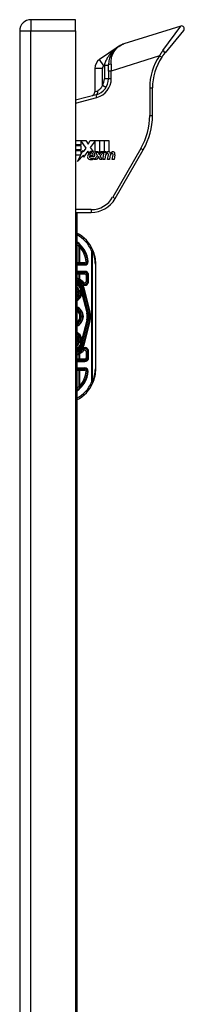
# Model space of a CAD drawing. Header units: inches. Extents: x 10 to 197, y 9 to 109.
# Tile 106 of 111: x 96.56 to 98.91, y 63.15 to 77.25. Entities that reach past the tile are written whole.
import ezdxf

# ---------------------------------------------------------------- set-up
doc = ezdxf.new("R2010")
doc.units = ezdxf.units.IN
doc.header["$MEASUREMENT"] = 0
doc.layers.add('Visible Edges(ANSI)', color=7, linetype='Continuous', lineweight=25)
doc.layers.add('Visible Tangent Edges(ANSI)', color=7, linetype='Continuous', lineweight=25)

msp = doc.modelspace()

# ---------------------------------------------------------------- linework, layer by layer
at = {"layer": 'Visible Edges(ANSI)'}
for p, q in [((97.356, 77.246), (96.717, 77.246)), ((97.356, 77.085), (97.356, 77.246)), ((98.861, 77.155), (98.047, 76.899)), ((96.556, 77.085), (96.556, 17.604)), ((97.356, 77.085), (97.356, 17.604)), ((98.903, 77.093), (98.638, 76.772)), ((97.964, 76.858), (97.699, 76.677)), ((97.827, 76.511), (97.827, 76.598)), ((97.63, 76.547), (97.63, 76.212)), ((97.827, 76.511), (97.827, 76.4)), ((97.652, 76.172), (97.356, 76.093)), ((98.457, 75.876), (98.457, 76.27)), ((97.356, 75.515), (97.502, 75.515)), ((97.433, 75.452), (97.356, 75.452)), ((97.356, 75.444), (97.433, 75.444)), ((97.433, 75.514), (97.433, 75.452)), ((97.506, 75.408), (97.433, 75.514)), ((97.433, 75.444), (97.433, 75.38)), ((97.502, 75.515), (97.537, 75.464)), ((97.537, 75.464), (97.564, 75.515)), ((97.564, 75.515), (97.696, 75.515)), ((97.637, 75.513), (97.565, 75.416)), ((97.637, 75.356), (97.637, 75.513)), ((97.696, 75.515), (97.696, 75.321)), ((97.704, 75.336), (97.704, 75.515)), ((97.704, 75.515), (97.763, 75.515)), ((97.763, 75.515), (97.763, 75.356)), ((97.771, 75.356), (97.771, 75.515)), ((97.771, 75.515), (97.83, 75.515)), ((97.83, 75.515), (97.83, 75.359)), ((97.433, 75.38), (97.356, 75.38)), ((97.356, 75.372), (97.433, 75.372)), ((97.43, 75.308), (97.356, 75.308)), ((97.381, 75.214), (97.43, 75.308)), ((97.467, 75.305), (97.381, 75.214)), ((97.433, 75.315), (97.463, 75.373)), ((97.433, 75.372), (97.433, 75.315)), ((97.463, 75.373), (97.467, 75.353)), ((97.467, 75.353), (97.506, 75.408)), ((97.471, 75.277), (97.467, 75.305)), ((97.533, 75.364), (97.471, 75.277)), ((97.547, 75.341), (97.533, 75.364)), ((97.557, 75.307), (97.604, 75.307)), ((97.565, 75.416), (97.606, 75.357)), ((97.623, 75.243), (97.672, 75.298)), ((97.681, 75.356), (97.637, 75.356)), ((97.672, 75.298), (97.645, 75.35)), ((97.645, 75.35), (97.677, 75.35)), ((97.677, 75.35), (97.692, 75.314)), ((97.696, 75.321), (97.681, 75.356)), ((97.692, 75.314), (97.696, 75.314)), ((97.696, 75.314), (97.722, 75.35)), ((97.719, 75.356), (97.704, 75.336)), ((97.755, 75.35), (97.707, 75.298)), ((97.707, 75.298), (97.733, 75.243)), ((97.763, 75.356), (97.719, 75.356)), ((97.722, 75.35), (97.755, 75.35)), ((97.747, 75.243), (97.766, 75.35)), ((97.766, 75.35), (97.788, 75.35)), ((97.795, 75.356), (97.771, 75.356)), ((97.788, 75.35), (97.787, 75.331)), ((97.787, 75.331), (97.792, 75.331)), ((97.794, 75.344), (97.795, 75.356)), ((97.814, 75.243), (97.826, 75.311)), ((97.88, 75.243), (97.892, 75.311)), ((97.919, 75.31), (97.906, 75.243)), ((97.921, 74.684), (98.325, 75.384)), ((97.626, 75.289), (97.554, 75.289)), ((97.613, 75.266), (97.613, 75.248)), ((97.655, 75.243), (97.623, 75.243)), ((97.682, 75.281), (97.655, 75.243)), ((97.687, 75.281), (97.682, 75.281)), ((97.701, 75.243), (97.687, 75.281)), ((97.733, 75.243), (97.701, 75.243)), ((97.773, 75.243), (97.747, 75.243)), ((97.781, 75.287), (97.773, 75.243)), ((97.84, 75.243), (97.814, 75.243)), ((97.847, 75.287), (97.84, 75.243)), ((97.906, 75.243), (97.88, 75.243)), ((97.356, 74.487), (97.58, 74.487)), ((97.374, 74.487), (97.374, 48.331)), ((97.645, 72.246), (97.645, 73.746)), ((97.488, 73.744), (97.374, 73.744)), ((97.374, 73.626), (97.488, 73.626)), ((97.527, 73.587), (97.527, 73.497)), ((97.433, 73.419), (97.432, 73.42)), ((97.45, 73.379), (97.453, 73.366)), ((97.454, 73.365), (97.455, 73.361)), ((97.455, 73.361), (97.533, 73.05)), ((97.557, 73.056), (97.474, 73.385)), ((97.476, 73.385), (97.558, 73.055)), ((97.533, 72.942), (97.455, 72.631)), ((97.474, 72.607), (97.557, 72.936)), ((97.558, 72.937), (97.476, 72.607)), ((97.452, 72.621), (97.45, 72.613)), ((97.455, 72.631), (97.453, 72.624)), ((97.433, 72.573), (97.432, 72.572)), ((97.527, 72.495), (97.527, 72.405)), ((97.488, 72.366), (97.374, 72.366)), ((97.374, 72.248), (97.488, 72.248))]:
    msp.add_line(p, q, dxfattribs=at)
at = {"layer": 'Visible Edges(ANSI)', "flags": 128}
for points in [[(98.047, 76.899), (98.033, 76.894), (98.019, 76.888), (98.006, 76.882), (97.993, 76.876), (97.98, 76.868), (97.967, 76.86), (97.954, 76.851), (97.942, 76.842), (97.931, 76.832), (97.919, 76.821), (97.908, 76.81), (97.898, 76.797), (97.888, 76.785), (97.879, 76.771), (97.87, 76.757), (97.862, 76.742), (97.854, 76.726), (97.847, 76.71), (97.842, 76.693), (97.837, 76.675), (97.832, 76.657), (97.83, 76.638), (97.828, 76.618), (97.827, 76.598)], [(98.59, 76.707), (98.591, 76.71), (98.593, 76.713), (98.595, 76.716), (98.597, 76.718), (98.599, 76.721), (98.601, 76.724), (98.603, 76.727), (98.605, 76.729), (98.607, 76.732), (98.609, 76.735), (98.611, 76.738), (98.613, 76.74), (98.615, 76.743), (98.617, 76.746), (98.619, 76.748), (98.621, 76.751), (98.623, 76.754), (98.625, 76.756), (98.627, 76.759), (98.629, 76.762), (98.632, 76.764), (98.634, 76.767), (98.636, 76.77), (98.638, 76.772)], [(97.527, 73.78), (97.527, 73.78), (97.527, 73.78), (97.527, 73.78), (97.527, 73.78), (97.526, 73.78), (97.526, 73.78), (97.525, 73.78), (97.525, 73.78), (97.524, 73.78), (97.523, 73.78), (97.522, 73.78), (97.521, 73.78), (97.52, 73.78), (97.519, 73.78), (97.518, 73.78), (97.517, 73.78), (97.516, 73.78), (97.515, 73.78), (97.514, 73.78), (97.513, 73.78), (97.511, 73.78), (97.51, 73.78), (97.509, 73.78), (97.507, 73.78)], [(97.537, 73.78), (97.536, 73.78), (97.536, 73.78), (97.535, 73.78), (97.535, 73.78), (97.534, 73.78), (97.533, 73.78), (97.533, 73.78), (97.532, 73.78), (97.532, 73.78), (97.531, 73.78), (97.531, 73.78), (97.53, 73.78), (97.53, 73.78), (97.529, 73.78), (97.529, 73.78), (97.529, 73.78), (97.528, 73.78), (97.528, 73.78), (97.528, 73.78), (97.528, 73.78), (97.527, 73.78), (97.527, 73.78), (97.527, 73.78), (97.527, 73.78)], [(97.454, 72.631), (97.454, 72.631), (97.454, 72.631), (97.454, 72.63), (97.454, 72.63), (97.454, 72.629), (97.454, 72.629), (97.454, 72.628), (97.454, 72.628), (97.454, 72.627), (97.454, 72.627), (97.454, 72.627), (97.453, 72.626), (97.453, 72.626), (97.453, 72.625), (97.453, 72.625), (97.453, 72.624), (97.453, 72.624), (97.453, 72.624), (97.453, 72.623), (97.453, 72.623), (97.453, 72.622), (97.453, 72.622), (97.452, 72.622), (97.452, 72.621)], [(97.433, 72.573), (97.433, 72.573), (97.433, 72.573), (97.433, 72.573), (97.433, 72.573), (97.433, 72.573), (97.433, 72.573), (97.433, 72.573), (97.432, 72.573), (97.432, 72.573), (97.432, 72.573), (97.432, 72.573), (97.432, 72.573), (97.432, 72.573), (97.432, 72.573), (97.432, 72.572), (97.432, 72.572), (97.432, 72.572), (97.432, 72.572), (97.432, 72.572), (97.432, 72.572), (97.432, 72.572), (97.432, 72.572), (97.432, 72.572), (97.432, 72.572)], [(97.433, 72.573), (97.433, 72.573), (97.433, 72.573), (97.433, 72.573), (97.433, 72.573), (97.433, 72.573), (97.433, 72.573), (97.433, 72.573), (97.433, 72.573), (97.433, 72.573), (97.433, 72.573), (97.433, 72.573), (97.433, 72.573), (97.433, 72.573), (97.433, 72.573), (97.433, 72.573), (97.433, 72.573), (97.433, 72.573), (97.433, 72.573), (97.433, 72.573), (97.433, 72.573), (97.433, 72.573), (97.433, 72.573), (97.433, 72.573), (97.433, 72.573)], [(97.507, 72.212), (97.509, 72.212), (97.51, 72.212), (97.511, 72.212), (97.513, 72.212), (97.514, 72.212), (97.515, 72.212), (97.516, 72.212), (97.517, 72.212), (97.518, 72.212), (97.519, 72.212), (97.52, 72.212), (97.521, 72.212), (97.522, 72.212), (97.523, 72.212), (97.524, 72.212), (97.525, 72.212), (97.525, 72.212), (97.526, 72.212), (97.526, 72.212), (97.527, 72.212), (97.527, 72.212), (97.527, 72.212), (97.527, 72.212), (97.527, 72.212)], [(97.537, 72.212), (97.536, 72.212), (97.536, 72.212), (97.535, 72.212), (97.535, 72.212), (97.534, 72.212), (97.533, 72.212), (97.533, 72.212), (97.532, 72.212), (97.532, 72.212), (97.531, 72.212), (97.531, 72.212), (97.53, 72.212), (97.53, 72.212), (97.529, 72.212), (97.529, 72.212), (97.529, 72.212), (97.528, 72.212), (97.528, 72.212), (97.528, 72.212), (97.528, 72.212), (97.527, 72.212), (97.527, 72.212), (97.527, 72.212), (97.527, 72.212)]]:
    msp.add_lwpolyline(points, dxfattribs=at)
at = {"layer": 'Visible Edges(ANSI)'}
for centre, radius, start, end in [((96.717, 77.085), 0.161, 90, 180), ((98.873, 77.118), 0.0394, 320.37, 107.5), ((99.244, 76.27), 0.787, 146.2645, 180), ((97.788, 76.547), 0.157, 124.35, 180), ((97.591, 76.4), 0.236, 285, 0), ((97.571, 76.212), 0.0591, 285, 0), ((97.473, 75.876), 0.984, 330, 0), ((97.605, 75.28), 0.0784, 134.1684, 176.5646), ((97.591, 75.294), 0.065, 77.079, 133.1785), ((97.591, 75.294), 0.0588, 80.4085, 134.1684), ((97.59, 75.303), 0.0331, 109.3797, 172.9975), ((97.586, 75.314), 0.0216, 51.1652, 109.3797), ((97.587, 75.316), 0.0188, 331.4547, 51.1652), ((97.598, 75.322), 0.0299, 23.8445, 85.0802), ((97.575, 75.312), 0.0555, 336.1555, 23.8445), ((97.871, 75.271), 0.0915, 147.5992, 170), ((97.832, 75.306), 0.0472, 89.4776, 147.4114), ((97.829, 75.311), 0.0472, 88.7952, 136.5849), ((97.814, 75.307), 0.0248, 96.03, 147.5992), ((97.813, 75.32), 0.0118, 23.5571, 96.03), ((97.802, 75.315), 0.0242, 350, 23.5571), ((97.832, 75.333), 0.02, 16.9928, 89.4776), ((97.938, 75.273), 0.0915, 148.5584, 170.8257), ((97.797, 75.323), 0.0567, 3.6169, 16.9928), ((97.897, 75.305), 0.0483, 89.6788, 153.9508), ((97.881, 75.307), 0.0248, 96.1027, 147.6083), ((97.879, 75.32), 0.0118, 23.5487, 96.1027), ((97.868, 75.315), 0.0242, 349.9922, 23.5487), ((97.897, 75.333), 0.0207, 18.4748, 89.6788), ((97.863, 75.321), 0.0567, 349, 18.4748), ((97.565, 75.282), 0.0388, 176.5646, 261.5605), ((97.572, 75.284), 0.0189, 163.5261, 244.6784), ((97.577, 75.362), 0.12, 261.5605, 287.3343), ((97.59, 75.322), 0.0604, 244.6784, 292.5609), ((97.58, 74.88), 0.394, 270, 330), ((97.145, 73.746), 0.5, 23.4439, 62.7515), ((97.145, 73.746), 0.383, 5.0431, 53.3352), ((97.145, 73.746), 0.5, 0, 23.4439), ((97.488, 73.783), 0.0394, 270, 354.6062), ((97.488, 73.587), 0.0394, 0, 90), ((97.319, 73.346), 0.187, 41.8969, 72.9251), ((97.319, 73.346), 0.162, 13.9709, 70.1174), ((97.319, 73.346), 0.16, 14.224, 69.8574), ((97.319, 73.346), 0.135, 33.2602, 65.9557), ((97.488, 73.497), 0.0394, 221.8969, 0), ((97.319, 73.346), 0.089, 308.1074, 51.8926), ((97.319, 73.346), 0.128, 295.3153, 1.3228), ((97.432, 73.419), 0.0011, 33.219, 43.4907), ((97.319, 73.346), 0.135, 14.224, 32.8705), ((97.403, 73.354), 0.0514, 12.949, 14.1876), ((97.319, 72.996), 0.144, 292.4702, 67.5298), ((97.319, 72.996), 0.11, 299.8843, 60.1157), ((97.319, 72.996), 0.1, 303.1682, 56.8318), ((97.319, 72.996), 0.221, 345.776, 14.224), ((97.319, 72.996), 0.246, 345.776, 14.224), ((97.319, 72.996), 0.246, 346.0291, 13.9709), ((97.319, 72.646), 0.128, 358.9756, 64.6847), ((97.319, 72.646), 0.089, 308.1074, 51.8926), ((97.319, 72.646), 0.161, 289.8826, 346.0291), ((97.319, 72.646), 0.16, 290.1426, 345.776), ((97.319, 72.646), 0.135, 294.0443, 326.7398), ((97.319, 72.646), 0.187, 287.0749, 318.1031), ((97.319, 72.646), 0.135, 327.2981, 345.776), ((97.488, 72.495), 0.0394, 0, 138.1031), ((97.488, 72.405), 0.0394, 270, 0), ((97.145, 72.246), 0.383, 306.6648, 354.9569), ((97.488, 72.209), 0.0394, 5.3938, 90), ((97.145, 72.246), 0.5, 336.5561, 0), ((97.145, 72.246), 0.5, 297.2485, 336.5561)]:
    msp.add_arc(centre, radius, start, end, dxfattribs=at)
at = {"layer": 'Visible Tangent Edges(ANSI)'}
for p, q in [((96.717, 77.246), (96.717, 77.085)), ((98.605, 76.804), (98.861, 77.155)), ((96.556, 77.085), (96.717, 77.085)), ((96.717, 17.604), (96.717, 77.085)), ((96.717, 77.085), (97.356, 77.085)), ((98.557, 76.729), (97.866, 76.511)), ((98.557, 76.729), (98.59, 76.707)), ((97.761, 76.586), (97.699, 76.677)), ((97.761, 76.586), (97.768, 76.591)), ((97.768, 76.591), (97.769, 76.597)), ((97.827, 76.591), (97.768, 76.591)), ((97.768, 76.591), (97.768, 76.4)), ((97.863, 76.61), (97.866, 76.511)), ((97.74, 76.547), (97.63, 76.547)), ((97.74, 76.305), (97.74, 76.547)), ((97.866, 76.511), (97.827, 76.511)), ((97.866, 76.4), (97.866, 76.511)), ((97.79, 76.274), (97.74, 76.305)), ((97.827, 76.4), (97.768, 76.4)), ((97.866, 76.4), (97.827, 76.4)), ((97.63, 76.212), (97.673, 76.229)), ((97.662, 76.134), (97.652, 76.172)), ((98.418, 76.27), (98.418, 75.876)), ((98.418, 76.27), (98.457, 76.27)), ((97.356, 76.052), (97.662, 76.134)), ((98.418, 75.876), (98.457, 75.876)), ((98.291, 75.403), (97.887, 74.703)), ((98.291, 75.403), (98.325, 75.384)), ((97.887, 74.703), (97.921, 74.684)), ((97.58, 74.526), (97.356, 74.526)), ((97.58, 74.526), (97.58, 74.487)), ((97.404, 73.998), (97.404, 73.764)), ((97.433, 73.999), (97.419, 73.986)), ((97.419, 73.764), (97.419, 73.986)), ((97.586, 73.937), (97.604, 73.945)), ((97.586, 73.937), (97.586, 72.055)), ((97.6, 73.937), (97.586, 73.937)), ((97.6, 72.055), (97.6, 73.937)), ((97.404, 73.764), (97.374, 73.764)), ((97.419, 73.764), (97.404, 73.764)), ((97.419, 73.744), (97.419, 73.764)), ((97.488, 73.764), (97.419, 73.764)), ((97.488, 73.744), (97.488, 73.764)), ((97.645, 73.746), (97.64, 73.746)), ((97.64, 73.746), (97.64, 72.246)), ((97.374, 73.734), (97.488, 73.734)), ((97.488, 73.642), (97.374, 73.642)), ((97.374, 73.606), (97.404, 73.606)), ((97.404, 73.606), (97.404, 73.533)), ((97.404, 73.606), (97.419, 73.606)), ((97.419, 73.606), (97.419, 73.626)), ((97.419, 73.527), (97.419, 73.606)), ((97.419, 73.606), (97.488, 73.606)), ((97.488, 73.734), (97.488, 73.744)), ((97.488, 73.642), (97.488, 73.626)), ((97.488, 73.606), (97.488, 73.626)), ((97.419, 73.527), (97.409, 73.51)), ((97.447, 73.46), (97.459, 73.471)), ((97.473, 73.484), (97.459, 73.471)), ((97.508, 73.587), (97.527, 73.587)), ((97.508, 73.587), (97.508, 73.497)), ((97.508, 73.497), (97.527, 73.497)), ((97.543, 73.587), (97.527, 73.587)), ((97.543, 73.497), (97.527, 73.497)), ((97.543, 73.497), (97.543, 73.587)), ((97.42, 73.414), (97.417, 73.413)), ((97.417, 73.413), (97.42, 73.413)), ((97.417, 73.413), (97.427, 73.373)), ((97.43, 73.374), (97.42, 73.413)), ((97.43, 73.374), (97.427, 73.373)), ((97.43, 73.374), (97.442, 73.377)), ((97.432, 73.42), (97.431, 73.42)), ((97.432, 73.42), (97.432, 73.42)), ((97.432, 73.419), (97.432, 73.419)), ((97.443, 73.377), (97.432, 73.419)), ((97.432, 73.419), (97.432, 73.419)), ((97.433, 73.419), (97.432, 73.419)), ((97.432, 73.419), (97.442, 73.377)), ((97.442, 73.377), (97.443, 73.377)), ((97.448, 73.357), (97.448, 73.357)), ((97.448, 73.349), (97.448, 73.349)), ((97.45, 73.379), (97.455, 73.38)), ((97.45, 73.379), (97.45, 73.379)), ((97.45, 73.379), (97.453, 73.366)), ((97.453, 73.366), (97.453, 73.366)), ((97.454, 73.363), (97.454, 73.363)), ((97.454, 73.361), (97.454, 73.361)), ((97.454, 73.361), (97.455, 73.361)), ((97.454, 73.361), (97.533, 73.05)), ((97.538, 73.051), (97.455, 73.38)), ((97.474, 73.385), (97.47, 73.384)), ((97.47, 73.384), (97.554, 73.055)), ((97.474, 73.385), (97.476, 73.385)), ((97.484, 73.387), (97.476, 73.385)), ((97.566, 73.057), (97.484, 73.387)), ((97.444, 73.314), (97.448, 73.313)), ((97.448, 73.313), (97.515, 73.046)), ((97.521, 73.047), (97.452, 73.321)), ((97.521, 73.047), (97.515, 73.046)), ((97.521, 73.047), (97.533, 73.05)), ((97.533, 73.05), (97.538, 73.051)), ((97.533, 73.05), (97.533, 73.05)), ((97.557, 73.056), (97.554, 73.055)), ((97.558, 73.055), (97.566, 73.057)), ((97.558, 73.055), (97.558, 73.055)), ((97.515, 72.946), (97.448, 72.679)), ((97.452, 72.672), (97.521, 72.945)), ((97.533, 72.942), (97.454, 72.632)), ((97.455, 72.612), (97.538, 72.941)), ((97.554, 72.937), (97.47, 72.608)), ((97.484, 72.605), (97.566, 72.935)), ((97.521, 72.945), (97.515, 72.946)), ((97.521, 72.945), (97.533, 72.942)), ((97.533, 72.942), (97.533, 72.942)), ((97.533, 72.942), (97.538, 72.941)), ((97.557, 72.936), (97.554, 72.937)), ((97.558, 72.937), (97.566, 72.935)), ((97.558, 72.937), (97.558, 72.937)), ((97.427, 72.619), (97.417, 72.579)), ((97.42, 72.579), (97.43, 72.618)), ((97.43, 72.618), (97.427, 72.619)), ((97.43, 72.618), (97.442, 72.615)), ((97.444, 72.678), (97.448, 72.679)), ((97.448, 72.644), (97.447, 72.644)), ((97.448, 72.635), (97.448, 72.635)), ((97.454, 72.631), (97.454, 72.632)), ((97.455, 72.631), (97.454, 72.631)), ((97.409, 72.482), (97.419, 72.465)), ((97.42, 72.579), (97.417, 72.579)), ((97.417, 72.579), (97.42, 72.578)), ((97.431, 72.572), (97.432, 72.572)), ((97.432, 72.573), (97.443, 72.615)), ((97.442, 72.615), (97.432, 72.573)), ((97.432, 72.573), (97.432, 72.573)), ((97.432, 72.573), (97.432, 72.573)), ((97.432, 72.572), (97.432, 72.572)), ((97.442, 72.615), (97.443, 72.615)), ((97.459, 72.521), (97.447, 72.532)), ((97.455, 72.612), (97.45, 72.613)), ((97.459, 72.521), (97.473, 72.508)), ((97.47, 72.608), (97.474, 72.607)), ((97.476, 72.607), (97.474, 72.608)), ((97.476, 72.607), (97.484, 72.605)), ((97.527, 72.495), (97.508, 72.495)), ((97.508, 72.495), (97.508, 72.405)), ((97.527, 72.495), (97.543, 72.495)), ((97.543, 72.405), (97.543, 72.495)), ((97.404, 72.386), (97.374, 72.386)), ((97.374, 72.35), (97.488, 72.35)), ((97.404, 72.459), (97.404, 72.386)), ((97.419, 72.386), (97.404, 72.386)), ((97.419, 72.386), (97.419, 72.465)), ((97.419, 72.386), (97.419, 72.366)), ((97.488, 72.386), (97.419, 72.386)), ((97.488, 72.386), (97.488, 72.366)), ((97.488, 72.35), (97.488, 72.366)), ((97.508, 72.405), (97.527, 72.405)), ((97.543, 72.405), (97.527, 72.405)), ((97.488, 72.258), (97.374, 72.258)), ((97.374, 72.228), (97.404, 72.228)), ((97.404, 72.228), (97.419, 72.228)), ((97.404, 72.228), (97.404, 71.994)), ((97.419, 72.228), (97.419, 72.248)), ((97.419, 72.228), (97.488, 72.228)), ((97.419, 72.006), (97.419, 72.228)), ((97.488, 72.258), (97.488, 72.248)), ((97.488, 72.228), (97.488, 72.248)), ((97.645, 72.246), (97.64, 72.246)), ((97.586, 72.055), (97.6, 72.055)), ((97.604, 72.047), (97.586, 72.055)), ((97.419, 72.006), (97.433, 71.993))]:
    msp.add_line(p, q, dxfattribs=at)
at = {"layer": 'Visible Tangent Edges(ANSI)', "flags": 128}
for points in [[(97.964, 76.858), (97.953, 76.85), (97.942, 76.842), (97.93, 76.833), (97.92, 76.825), (97.909, 76.815), (97.899, 76.806), (97.888, 76.796), (97.879, 76.786), (97.869, 76.776), (97.86, 76.766), (97.85, 76.755), (97.842, 76.744), (97.833, 76.733), (97.825, 76.721), (97.818, 76.71), (97.81, 76.698), (97.803, 76.686), (97.797, 76.673), (97.791, 76.661), (97.785, 76.648), (97.78, 76.635), (97.776, 76.622), (97.772, 76.609), (97.769, 76.597)], [(97.863, 76.61), (97.863, 76.629), (97.864, 76.648), (97.866, 76.667), (97.869, 76.685), (97.872, 76.702), (97.877, 76.719), (97.882, 76.735), (97.888, 76.75), (97.895, 76.765), (97.902, 76.779), (97.91, 76.792), (97.919, 76.804), (97.927, 76.816), (97.937, 76.827), (97.946, 76.837), (97.956, 76.846), (97.967, 76.855), (97.977, 76.863), (97.988, 76.871), (98, 76.878), (98.011, 76.884), (98.023, 76.89), (98.035, 76.894), (98.047, 76.899)], [(98.605, 76.804), (98.603, 76.801), (98.601, 76.798), (98.599, 76.795), (98.597, 76.792), (98.595, 76.789), (98.593, 76.786), (98.591, 76.783), (98.588, 76.78), (98.586, 76.777), (98.584, 76.774), (98.582, 76.771), (98.58, 76.767), (98.578, 76.764), (98.576, 76.761), (98.574, 76.758), (98.572, 76.755), (98.57, 76.752), (98.568, 76.748), (98.566, 76.745), (98.564, 76.742), (98.562, 76.739), (98.561, 76.736), (98.559, 76.732), (98.557, 76.729)], [(97.74, 76.305), (97.738, 76.301), (97.736, 76.296), (97.734, 76.291), (97.732, 76.287), (97.729, 76.282), (97.727, 76.278), (97.724, 76.274), (97.721, 76.27), (97.718, 76.266), (97.716, 76.263), (97.713, 76.259), (97.71, 76.256), (97.707, 76.253), (97.704, 76.25), (97.7, 76.247), (97.697, 76.244), (97.694, 76.242), (97.691, 76.239), (97.688, 76.237), (97.685, 76.235), (97.682, 76.233), (97.679, 76.232), (97.676, 76.23), (97.673, 76.229)], [(97.404, 73.998), (97.404, 73.998), (97.405, 73.997), (97.405, 73.997), (97.406, 73.996), (97.407, 73.996), (97.407, 73.995), (97.408, 73.995), (97.409, 73.994), (97.409, 73.994), (97.41, 73.993), (97.411, 73.993), (97.411, 73.992), (97.412, 73.992), (97.412, 73.991), (97.413, 73.991), (97.414, 73.99), (97.414, 73.99), (97.415, 73.989), (97.415, 73.989), (97.416, 73.988), (97.417, 73.988), (97.417, 73.987), (97.418, 73.987), (97.419, 73.986)], [(97.419, 73.527), (97.418, 73.528), (97.417, 73.528), (97.417, 73.528), (97.416, 73.528), (97.415, 73.529), (97.415, 73.529), (97.414, 73.529), (97.414, 73.529), (97.413, 73.53), (97.412, 73.53), (97.412, 73.53), (97.411, 73.53), (97.41, 73.531), (97.41, 73.531), (97.409, 73.531), (97.409, 73.531), (97.408, 73.531), (97.407, 73.532), (97.407, 73.532), (97.406, 73.532), (97.405, 73.532), (97.405, 73.533), (97.404, 73.533), (97.404, 73.533)], [(97.431, 73.42), (97.431, 73.419), (97.43, 73.419), (97.43, 73.419), (97.429, 73.419), (97.429, 73.418), (97.428, 73.418), (97.428, 73.418), (97.427, 73.418), (97.427, 73.418), (97.426, 73.417), (97.426, 73.417), (97.426, 73.417), (97.425, 73.417), (97.425, 73.417), (97.424, 73.416), (97.424, 73.416), (97.423, 73.416), (97.423, 73.416), (97.422, 73.415), (97.422, 73.415), (97.421, 73.415), (97.421, 73.415), (97.42, 73.415), (97.42, 73.414)], [(97.42, 73.413), (97.42, 73.414), (97.421, 73.414), (97.421, 73.414), (97.422, 73.414), (97.422, 73.414), (97.423, 73.415), (97.423, 73.415), (97.424, 73.415), (97.424, 73.415), (97.425, 73.416), (97.425, 73.416), (97.426, 73.416), (97.426, 73.416), (97.427, 73.416), (97.427, 73.417), (97.428, 73.417), (97.428, 73.417), (97.429, 73.417), (97.429, 73.418), (97.43, 73.418), (97.43, 73.418), (97.431, 73.418), (97.431, 73.418), (97.432, 73.419)], [(97.431, 73.42), (97.431, 73.42), (97.432, 73.42), (97.432, 73.42), (97.432, 73.42), (97.432, 73.419), (97.432, 73.419), (97.432, 73.419), (97.432, 73.419), (97.432, 73.419), (97.432, 73.419), (97.432, 73.419), (97.432, 73.419), (97.432, 73.419), (97.432, 73.419), (97.432, 73.419), (97.432, 73.419), (97.432, 73.419), (97.432, 73.419), (97.432, 73.419), (97.432, 73.419), (97.432, 73.419), (97.432, 73.419), (97.432, 73.419), (97.432, 73.419)], [(97.432, 73.419), (97.432, 73.419), (97.432, 73.419), (97.432, 73.419), (97.432, 73.419), (97.432, 73.419), (97.432, 73.419), (97.432, 73.419), (97.432, 73.419), (97.432, 73.419), (97.432, 73.419), (97.432, 73.419), (97.432, 73.42), (97.432, 73.42), (97.432, 73.42), (97.432, 73.42), (97.432, 73.42), (97.432, 73.42), (97.432, 73.42), (97.432, 73.42), (97.432, 73.42), (97.432, 73.42), (97.432, 73.42), (97.432, 73.42), (97.432, 73.42)], [(97.432, 73.42), (97.432, 73.42), (97.432, 73.42), (97.432, 73.42), (97.432, 73.42), (97.432, 73.42), (97.432, 73.42), (97.432, 73.42), (97.432, 73.42), (97.432, 73.42), (97.432, 73.42), (97.432, 73.42), (97.432, 73.419), (97.432, 73.419), (97.432, 73.419), (97.432, 73.419), (97.432, 73.419), (97.432, 73.419), (97.432, 73.419), (97.432, 73.419), (97.432, 73.419), (97.432, 73.419), (97.432, 73.419), (97.432, 73.419), (97.432, 73.419)], [(97.433, 73.419), (97.432, 73.419), (97.432, 73.419), (97.432, 73.419), (97.432, 73.419), (97.432, 73.42), (97.432, 73.42), (97.432, 73.42), (97.432, 73.42), (97.432, 73.42), (97.432, 73.42), (97.432, 73.42), (97.432, 73.42), (97.432, 73.42), (97.432, 73.42), (97.432, 73.42), (97.432, 73.42), (97.432, 73.42), (97.432, 73.42), (97.432, 73.42), (97.432, 73.42), (97.432, 73.42), (97.432, 73.42), (97.432, 73.42), (97.432, 73.42)], [(97.432, 73.42), (97.432, 73.42), (97.432, 73.42), (97.432, 73.42), (97.432, 73.42), (97.432, 73.42), (97.432, 73.42), (97.432, 73.42), (97.432, 73.42), (97.432, 73.42), (97.432, 73.42), (97.432, 73.419), (97.432, 73.419), (97.432, 73.419), (97.432, 73.419), (97.432, 73.419), (97.432, 73.419), (97.432, 73.419), (97.432, 73.419), (97.432, 73.419), (97.432, 73.419), (97.432, 73.419), (97.432, 73.419), (97.432, 73.419), (97.432, 73.419)], [(97.432, 73.419), (97.432, 73.419), (97.432, 73.419), (97.432, 73.419), (97.432, 73.419), (97.432, 73.419), (97.432, 73.419), (97.432, 73.419), (97.432, 73.419), (97.432, 73.419), (97.432, 73.419), (97.432, 73.419), (97.432, 73.419), (97.432, 73.419), (97.432, 73.419), (97.432, 73.419), (97.432, 73.419), (97.432, 73.419), (97.432, 73.419), (97.432, 73.419), (97.432, 73.419), (97.432, 73.419), (97.432, 73.419), (97.432, 73.419), (97.432, 73.419)], [(97.432, 73.419), (97.432, 73.419), (97.432, 73.419), (97.432, 73.419), (97.432, 73.419), (97.432, 73.419), (97.432, 73.419), (97.432, 73.419), (97.432, 73.419), (97.432, 73.419), (97.432, 73.419), (97.432, 73.419), (97.432, 73.419), (97.432, 73.419), (97.432, 73.419), (97.432, 73.419), (97.432, 73.419), (97.432, 73.419), (97.432, 73.419), (97.432, 73.419), (97.432, 73.419), (97.432, 73.419), (97.432, 73.419), (97.432, 73.419), (97.432, 73.419)], [(97.448, 73.357), (97.448, 73.358), (97.448, 73.36), (97.448, 73.361), (97.448, 73.362), (97.448, 73.363), (97.448, 73.365), (97.448, 73.366), (97.448, 73.367), (97.448, 73.368), (97.448, 73.37), (97.448, 73.371), (97.448, 73.372), (97.448, 73.373), (97.449, 73.374), (97.45, 73.373), (97.45, 73.372), (97.451, 73.371), (97.451, 73.37), (97.452, 73.369), (97.452, 73.367), (97.452, 73.366), (97.453, 73.365), (97.453, 73.364), (97.454, 73.363)], [(97.454, 73.363), (97.453, 73.364), (97.453, 73.365), (97.453, 73.366), (97.452, 73.368), (97.452, 73.369), (97.451, 73.37), (97.451, 73.371), (97.45, 73.372), (97.45, 73.373), (97.449, 73.374), (97.448, 73.373), (97.448, 73.372), (97.448, 73.371), (97.448, 73.37), (97.448, 73.368), (97.448, 73.367), (97.448, 73.366), (97.448, 73.365), (97.448, 73.363), (97.448, 73.362), (97.448, 73.361), (97.448, 73.36), (97.448, 73.358), (97.448, 73.357)], [(97.448, 73.349), (97.448, 73.349), (97.448, 73.35), (97.448, 73.35), (97.448, 73.35), (97.448, 73.351), (97.448, 73.351), (97.448, 73.351), (97.448, 73.352), (97.448, 73.352), (97.448, 73.352), (97.448, 73.353), (97.448, 73.353), (97.448, 73.353), (97.448, 73.354), (97.448, 73.354), (97.448, 73.354), (97.448, 73.355), (97.448, 73.355), (97.448, 73.355), (97.448, 73.356), (97.448, 73.356), (97.448, 73.356), (97.448, 73.357), (97.448, 73.357)], [(97.448, 73.357), (97.448, 73.357), (97.448, 73.356), (97.448, 73.356), (97.448, 73.356), (97.448, 73.355), (97.448, 73.355), (97.448, 73.355), (97.448, 73.354), (97.448, 73.354), (97.448, 73.354), (97.448, 73.353), (97.448, 73.353), (97.448, 73.353), (97.448, 73.352), (97.448, 73.352), (97.448, 73.352), (97.448, 73.351), (97.448, 73.351), (97.448, 73.351), (97.448, 73.35), (97.448, 73.35), (97.448, 73.35), (97.448, 73.349), (97.448, 73.349)], [(97.453, 73.366), (97.453, 73.366), (97.453, 73.366), (97.453, 73.366), (97.453, 73.365), (97.453, 73.365), (97.453, 73.365), (97.454, 73.365), (97.454, 73.364), (97.454, 73.364), (97.454, 73.364), (97.454, 73.364), (97.454, 73.363), (97.454, 73.363), (97.454, 73.363), (97.454, 73.363), (97.454, 73.363), (97.454, 73.362), (97.454, 73.362), (97.454, 73.362), (97.454, 73.362), (97.454, 73.361), (97.454, 73.361), (97.454, 73.361), (97.454, 73.361)], [(97.454, 73.361), (97.454, 73.361), (97.454, 73.361), (97.454, 73.361), (97.454, 73.361), (97.454, 73.362), (97.454, 73.362), (97.454, 73.362), (97.454, 73.362), (97.454, 73.362), (97.454, 73.363), (97.454, 73.363), (97.454, 73.363), (97.454, 73.363), (97.454, 73.363), (97.454, 73.364), (97.454, 73.364), (97.454, 73.364), (97.454, 73.364), (97.454, 73.364), (97.454, 73.365), (97.454, 73.365), (97.454, 73.365), (97.454, 73.365), (97.454, 73.365)], [(97.454, 73.363), (97.454, 73.363), (97.454, 73.363), (97.454, 73.362), (97.454, 73.362), (97.454, 73.362), (97.454, 73.362), (97.454, 73.362), (97.454, 73.362), (97.454, 73.362), (97.454, 73.362), (97.454, 73.362), (97.454, 73.362), (97.454, 73.362), (97.454, 73.361), (97.454, 73.361), (97.454, 73.361), (97.454, 73.361), (97.454, 73.361), (97.454, 73.361), (97.454, 73.361), (97.454, 73.361), (97.454, 73.361), (97.454, 73.361), (97.454, 73.361)], [(97.454, 73.361), (97.454, 73.361), (97.454, 73.361), (97.454, 73.361), (97.454, 73.361), (97.454, 73.361), (97.454, 73.361), (97.454, 73.361), (97.454, 73.361), (97.454, 73.361), (97.454, 73.361), (97.454, 73.362), (97.454, 73.362), (97.454, 73.362), (97.454, 73.362), (97.454, 73.362), (97.454, 73.362), (97.454, 73.362), (97.454, 73.362), (97.454, 73.362), (97.454, 73.362), (97.454, 73.362), (97.454, 73.363), (97.454, 73.363), (97.454, 73.363)], [(97.454, 73.363), (97.454, 73.363), (97.454, 73.363), (97.454, 73.362), (97.454, 73.362), (97.454, 73.362), (97.454, 73.362), (97.454, 73.362), (97.454, 73.362), (97.454, 73.362), (97.454, 73.362), (97.454, 73.362), (97.454, 73.362), (97.454, 73.362), (97.454, 73.361), (97.454, 73.361), (97.454, 73.361), (97.454, 73.361), (97.454, 73.361), (97.454, 73.361), (97.454, 73.361), (97.454, 73.361), (97.454, 73.361), (97.454, 73.361), (97.454, 73.361)], [(97.448, 73.313), (97.448, 73.313), (97.448, 73.314), (97.448, 73.314), (97.448, 73.314), (97.449, 73.315), (97.449, 73.315), (97.449, 73.315), (97.449, 73.316), (97.449, 73.316), (97.45, 73.316), (97.45, 73.317), (97.45, 73.317), (97.45, 73.317), (97.45, 73.318), (97.451, 73.318), (97.451, 73.318), (97.451, 73.318), (97.451, 73.319), (97.451, 73.319), (97.451, 73.319), (97.452, 73.32), (97.452, 73.32), (97.452, 73.32), (97.452, 73.321)], [(97.447, 72.644), (97.447, 72.643), (97.447, 72.643), (97.447, 72.643), (97.447, 72.642), (97.447, 72.642), (97.447, 72.642), (97.447, 72.641), (97.447, 72.641), (97.447, 72.64), (97.447, 72.64), (97.447, 72.64), (97.447, 72.639), (97.447, 72.639), (97.447, 72.639), (97.447, 72.638), (97.447, 72.638), (97.447, 72.637), (97.447, 72.637), (97.447, 72.637), (97.447, 72.636), (97.447, 72.636), (97.447, 72.636), (97.448, 72.635), (97.448, 72.635)], [(97.452, 72.672), (97.452, 72.672), (97.452, 72.672), (97.452, 72.672), (97.451, 72.673), (97.451, 72.673), (97.451, 72.673), (97.451, 72.674), (97.451, 72.674), (97.451, 72.674), (97.45, 72.674), (97.45, 72.675), (97.45, 72.675), (97.45, 72.675), (97.45, 72.676), (97.449, 72.676), (97.449, 72.676), (97.449, 72.677), (97.449, 72.677), (97.449, 72.677), (97.448, 72.678), (97.448, 72.678), (97.448, 72.678), (97.448, 72.679), (97.448, 72.679)], [(97.448, 72.635), (97.448, 72.635), (97.448, 72.636), (97.448, 72.636), (97.448, 72.636), (97.448, 72.637), (97.448, 72.637), (97.448, 72.637), (97.448, 72.638), (97.448, 72.638), (97.448, 72.639), (97.448, 72.639), (97.448, 72.639), (97.448, 72.64), (97.448, 72.64), (97.448, 72.64), (97.448, 72.641), (97.448, 72.641), (97.448, 72.642), (97.448, 72.642), (97.448, 72.642), (97.448, 72.643), (97.448, 72.643), (97.448, 72.643), (97.448, 72.644)], [(97.454, 72.632), (97.454, 72.63), (97.453, 72.629), (97.453, 72.628), (97.453, 72.626), (97.452, 72.625), (97.452, 72.624), (97.451, 72.622), (97.451, 72.621), (97.45, 72.62), (97.45, 72.619), (97.449, 72.618), (97.448, 72.619), (97.448, 72.62), (97.448, 72.621), (97.448, 72.623), (97.448, 72.624), (97.448, 72.626), (97.448, 72.627), (97.448, 72.628), (97.448, 72.629), (97.448, 72.631), (97.448, 72.632), (97.448, 72.633), (97.448, 72.635)], [(97.448, 72.635), (97.448, 72.633), (97.448, 72.632), (97.448, 72.631), (97.448, 72.629), (97.448, 72.628), (97.448, 72.627), (97.448, 72.626), (97.448, 72.624), (97.448, 72.623), (97.448, 72.621), (97.448, 72.62), (97.448, 72.619), (97.449, 72.618), (97.45, 72.619), (97.45, 72.62), (97.451, 72.621), (97.451, 72.622), (97.452, 72.623), (97.452, 72.625), (97.453, 72.626), (97.453, 72.628), (97.454, 72.629), (97.454, 72.63), (97.454, 72.631)], [(97.432, 72.573), (97.431, 72.574), (97.431, 72.574), (97.43, 72.574), (97.43, 72.574), (97.429, 72.574), (97.429, 72.575), (97.428, 72.575), (97.428, 72.575), (97.427, 72.575), (97.427, 72.576), (97.426, 72.576), (97.426, 72.576), (97.425, 72.576), (97.425, 72.576), (97.424, 72.577), (97.424, 72.577), (97.423, 72.577), (97.423, 72.577), (97.422, 72.578), (97.422, 72.578), (97.421, 72.578), (97.421, 72.578), (97.42, 72.578), (97.42, 72.579)], [(97.42, 72.578), (97.42, 72.578), (97.421, 72.577), (97.421, 72.577), (97.422, 72.577), (97.422, 72.577), (97.423, 72.576), (97.423, 72.576), (97.424, 72.576), (97.424, 72.576), (97.425, 72.576), (97.425, 72.575), (97.426, 72.575), (97.426, 72.575), (97.426, 72.575), (97.427, 72.574), (97.427, 72.574), (97.428, 72.574), (97.428, 72.574), (97.429, 72.574), (97.429, 72.573), (97.43, 72.573), (97.43, 72.573), (97.431, 72.573), (97.431, 72.572)], [(97.432, 72.573), (97.432, 72.573), (97.432, 72.573), (97.432, 72.573), (97.432, 72.573), (97.432, 72.573), (97.432, 72.573), (97.432, 72.573), (97.432, 72.573), (97.432, 72.573), (97.432, 72.573), (97.432, 72.573), (97.432, 72.573), (97.432, 72.573), (97.432, 72.573), (97.432, 72.573), (97.432, 72.573), (97.432, 72.573), (97.432, 72.573), (97.432, 72.573), (97.432, 72.573), (97.432, 72.573), (97.432, 72.572), (97.431, 72.572), (97.431, 72.572)], [(97.432, 72.573), (97.432, 72.573), (97.432, 72.573), (97.432, 72.573), (97.432, 72.573), (97.432, 72.573), (97.432, 72.573), (97.432, 72.573), (97.432, 72.573), (97.432, 72.573), (97.432, 72.573), (97.432, 72.573), (97.432, 72.573), (97.432, 72.573), (97.432, 72.573), (97.432, 72.573), (97.432, 72.573), (97.432, 72.573), (97.432, 72.573), (97.432, 72.573), (97.432, 72.573), (97.432, 72.573), (97.432, 72.573), (97.432, 72.573), (97.432, 72.573)], [(97.432, 72.572), (97.432, 72.572), (97.432, 72.572), (97.432, 72.572), (97.432, 72.572), (97.432, 72.572), (97.432, 72.572), (97.432, 72.572), (97.432, 72.572), (97.432, 72.572), (97.432, 72.572), (97.432, 72.573), (97.432, 72.573), (97.432, 72.573), (97.432, 72.573), (97.432, 72.573), (97.432, 72.573), (97.432, 72.573), (97.432, 72.573), (97.432, 72.573), (97.432, 72.573), (97.432, 72.573), (97.432, 72.573), (97.432, 72.573), (97.432, 72.573)], [(97.432, 72.573), (97.432, 72.573), (97.432, 72.573), (97.432, 72.573), (97.432, 72.573), (97.432, 72.573), (97.432, 72.573), (97.432, 72.573), (97.432, 72.573), (97.432, 72.573), (97.432, 72.573), (97.432, 72.573), (97.432, 72.573), (97.432, 72.573), (97.432, 72.573), (97.432, 72.572), (97.432, 72.572), (97.432, 72.572), (97.432, 72.572), (97.432, 72.572), (97.432, 72.572), (97.432, 72.572), (97.432, 72.572), (97.432, 72.572), (97.432, 72.572)], [(97.432, 72.573), (97.432, 72.573), (97.432, 72.573), (97.432, 72.573), (97.432, 72.573), (97.432, 72.573), (97.432, 72.573), (97.432, 72.573), (97.432, 72.573), (97.432, 72.573), (97.432, 72.573), (97.432, 72.573), (97.432, 72.573), (97.432, 72.573), (97.432, 72.573), (97.432, 72.573), (97.432, 72.573), (97.432, 72.573), (97.432, 72.573), (97.432, 72.573), (97.432, 72.573), (97.432, 72.573), (97.432, 72.573), (97.432, 72.573), (97.432, 72.573)], [(97.404, 72.459), (97.404, 72.459), (97.405, 72.459), (97.405, 72.46), (97.406, 72.46), (97.407, 72.46), (97.407, 72.46), (97.408, 72.461), (97.409, 72.461), (97.409, 72.461), (97.41, 72.461), (97.41, 72.461), (97.411, 72.462), (97.412, 72.462), (97.412, 72.462), (97.413, 72.462), (97.414, 72.463), (97.414, 72.463), (97.415, 72.463), (97.415, 72.463), (97.416, 72.464), (97.417, 72.464), (97.417, 72.464), (97.418, 72.464), (97.419, 72.465)], [(97.419, 72.006), (97.418, 72.005), (97.417, 72.005), (97.417, 72.004), (97.416, 72.004), (97.415, 72.003), (97.415, 72.003), (97.414, 72.002), (97.414, 72.002), (97.413, 72.001), (97.412, 72.001), (97.412, 72), (97.411, 72), (97.411, 71.999), (97.41, 71.999), (97.409, 71.998), (97.409, 71.998), (97.408, 71.997), (97.407, 71.997), (97.407, 71.996), (97.406, 71.996), (97.405, 71.995), (97.405, 71.995), (97.404, 71.994), (97.404, 71.994)]]:
    msp.add_lwpolyline(points, dxfattribs=at)
at = {"layer": 'Visible Tangent Edges(ANSI)'}
for centre, radius, start, end in [((99.244, 76.27), 0.827, 146.2645, 180), ((97.788, 76.547), 0.0472, 124.35, 180), ((97.591, 76.4), 0.276, 285, 0), ((97.591, 76.4), 0.177, 327.6125, 0), ((97.473, 75.876), 0.945, 330, 0), ((97.58, 74.88), 0.354, 270, 330), ((97.145, 73.746), 0.48, 23.4439, 61.5355), ((97.145, 73.746), 0.393, 4.9187, 54.3955), ((97.142, 73.746), 0.364, 43.9186, 50.2286), ((97.145, 73.746), 0.364, 5.372, 41.3104), ((97.159, 73.746), 0.48, 0, 23.4439), ((97.488, 73.783), 0.0492, 270, 355.704), ((97.488, 73.783), 0.0197, 270, 350.1944), ((97.488, 73.587), 0.0551, 0, 90), ((97.488, 73.587), 0.0197, 0, 90), ((97.316, 73.346), 0.207, 64.8144, 73.5169), ((97.319, 73.346), 0.171, 41.8969, 71.2995), ((97.319, 73.346), 0.169, 13.9709, 71.0778), ((97.319, 73.346), 0.156, 14.224, 69.3246), ((97.319, 73.346), 0.14, 14.224, 66.8476), ((97.319, 73.346), 0.134, 33.2602, 65.8217), ((97.319, 73.346), 0.207, 41.8969, 61.329), ((97.488, 73.497), 0.0551, 221.8969, 0), ((97.488, 73.497), 0.0197, 221.8969, 0), ((97.319, 73.346), 0.121, 34.2805, 63.0599), ((97.319, 73.346), 0.118, 34.2805, 62.2961), ((97.319, 73.346), 0.0929, 306.2276, 53.7724), ((97.319, 73.346), 0.0855, 309.9884, 50.0116), ((97.319, 73.346), 0.0655, 327.0037, 32.9963), ((97.319, 73.346), 0.127, 295.5926, 14.224), ((97.319, 73.346), 0.127, 295.626, 14.224), ((97.319, 73.346), 0.114, 298.7845, 14.224), ((97.319, 73.346), 0.111, 299.6642, 14.224), ((97.319, 73.346), 0.128, 295.3569, 1.3228), ((97.319, 73.346), 0.135, 14.224, 32.8705), ((97.322, 73.347), 0.132, 348.5586, 4.7879), ((97.322, 73.347), 0.132, 4.7879, 5.9632), ((97.319, 73.346), 0.132, 294.5119, 345.6274), ((97.319, 72.996), 0.148, 291.8397, 68.1603), ((97.319, 72.996), 0.143, 292.5353, 67.4647), ((97.319, 72.996), 0.142, 292.8007, 67.1993), ((97.319, 72.996), 0.141, 292.8436, 67.1564), ((97.319, 72.996), 0.121, 296.9525, 63.0475), ((97.319, 72.996), 0.119, 297.5731, 62.4269), ((97.319, 72.996), 0.114, 298.7552, 61.2448), ((97.319, 72.996), 0.202, 345.776, 14.224), ((97.319, 72.996), 0.208, 345.776, 14.224), ((97.319, 72.996), 0.22, 345.776, 14.224), ((97.319, 72.996), 0.226, 345.776, 14.224), ((97.319, 72.996), 0.242, 345.776, 14.224), ((97.319, 72.996), 0.254, 346.0291, 13.9709), ((97.319, 72.646), 0.132, 14.3726, 65.4881), ((97.319, 72.646), 0.128, 358.9756, 64.6014), ((97.319, 72.646), 0.127, 345.776, 64.4074), ((97.319, 72.646), 0.127, 345.776, 64.374), ((97.319, 72.646), 0.114, 345.776, 61.2155), ((97.319, 72.646), 0.111, 345.776, 60.3358), ((97.319, 72.646), 0.0929, 306.2276, 53.7724), ((97.319, 72.646), 0.0855, 309.9884, 50.0116), ((97.319, 72.646), 0.0655, 327.0037, 32.9963), ((97.322, 72.645), 0.132, 355.2121, 11.4414), ((97.322, 72.645), 0.132, 354.0368, 355.2121), ((97.319, 72.646), 0.14, 293.1524, 345.776), ((97.319, 72.646), 0.156, 290.6754, 345.776), ((97.319, 72.646), 0.169, 288.9222, 346.0291), ((97.319, 72.646), 0.118, 297.7039, 325.7195), ((97.319, 72.646), 0.121, 296.9401, 325.7195), ((97.319, 72.646), 0.134, 294.1783, 326.7398), ((97.319, 72.646), 0.171, 288.7005, 318.1031), ((97.319, 72.646), 0.207, 298.671, 318.1031), ((97.488, 72.495), 0.0551, 0, 138.1031), ((97.488, 72.495), 0.0197, 0, 138.1031), ((97.316, 72.646), 0.207, 286.4831, 295.1856), ((97.488, 72.405), 0.0551, 270, 0), ((97.488, 72.405), 0.0197, 270, 0), ((97.145, 72.246), 0.393, 305.6045, 355.0813), ((97.145, 72.246), 0.364, 318.6896, 354.628), ((97.488, 72.209), 0.0492, 4.296, 90), ((97.488, 72.209), 0.0197, 9.8056, 90), ((97.159, 72.246), 0.48, 336.5561, 0), ((97.145, 72.246), 0.48, 298.4645, 336.5561), ((97.142, 72.246), 0.364, 309.7714, 316.0814)]:
    msp.add_arc(centre, radius, start, end, dxfattribs=at)
for centre, major_axis, ratio, start_param, end_param in [((98.608, 76.797), (0.0303, -0.0251), 0.099128, 0, 1.723014), ((97.768, 76.598), (0.0591, 0), 0.030793, 4.733431, 6.283185), ((97.866, 76.598), (-0.0394, 0), 0.287968, 4.802937, 6.283185), ((97.637, 76.229), (0.0153, -0.057), 0.599572, 0, 1.411503), ((97.407, 73.998), (0.0142, 0.0137), 0.132897, 0, 1.707941), ((97.586, 73.937), (0.0181, 0.0078), 0.369668, 5.41831, 6.283185), ((97.407, 73.764), (0, -0.0197), 0.189796, 4.712389, 6.283185), ((97.407, 73.606), (0, 0.0197), 0.189796, 0, 1.570796), ((97.407, 73.533), (-0.0084, -0.0178), 0.172316, 4.793245, 6.283185), ((97.417, 73.413), (-0.00162, 0.00359), 0.779727, 4.57537, 4.849408), ((97.449, 73.32), (-0.00386, 0.00078), 0.480398, 3.927124, 6.283185), ((97.451, 73.357), (-0.00392, -0.00033), 0.20302, 3.827587, 5.777438), ((97.449, 72.672), (-0.00386, -0.00078), 0.480398, 0, 2.356061), ((97.451, 72.635), (0.00392, -0.00033), 0.20302, 3.675455, 5.59719), ((97.407, 72.459), (-0.0084, 0.0178), 0.172316, 0, 1.48994), ((97.417, 72.579), (0.00162, 0.00359), 0.779727, 4.57537, 4.849408), ((97.407, 72.386), (0, -0.0197), 0.189796, 4.712389, 6.283185), ((97.407, 72.228), (0, 0.0197), 0.189796, 0, 1.570796), ((97.586, 72.055), (0.0181, -0.0078), 0.369668, 0, 0.864875), ((97.407, 71.994), (0.0142, -0.0137), 0.132897, 4.575244, 6.283185)]:
    msp.add_ellipse(centre, major_axis=major_axis, ratio=ratio, start_param=start_param, end_param=end_param, dxfattribs=at)

doc.saveas('drawing.dxf')
